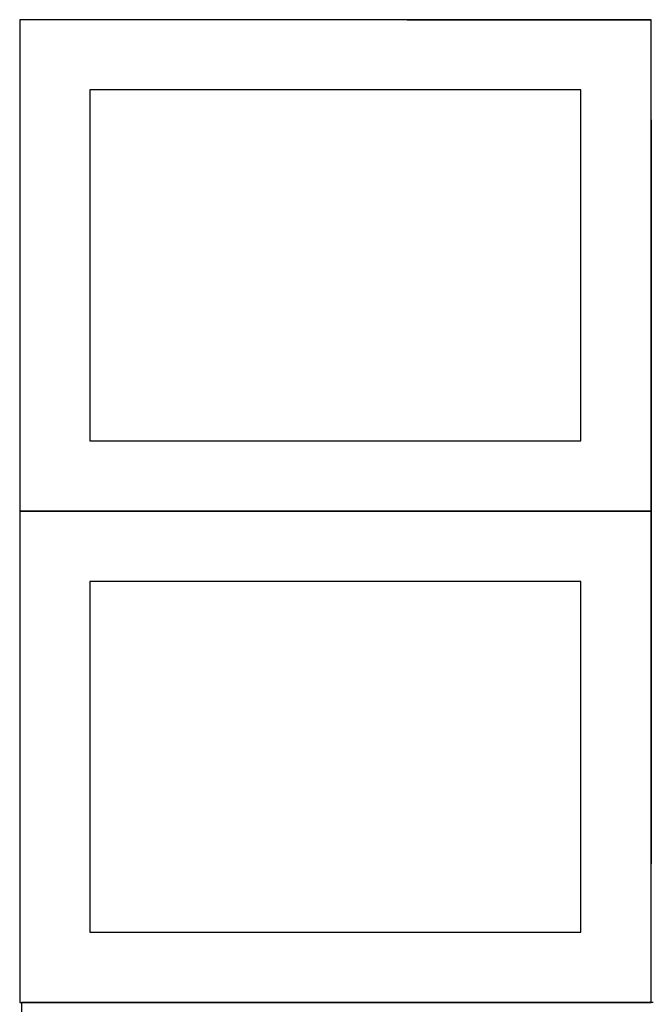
# Model space of a CAD drawing. Header units: millimetres. Extents: x 7 to 1493, y 8 to 2993.
# Tile 4 of 16: x 7 to 457, y 1410 to 2112. Entities that reach past the tile are written whole.
import ezdxf

# ---------------------------------------------------------------- set-up
doc = ezdxf.new("R2010")
doc.units = ezdxf.units.MM
doc.layers.add('COMMON', color=5, linetype='CONTINUOUS', true_color=0x0000ff)
doc.layers.add('CUT', color=7, linetype='CONTINUOUS', true_color=0x000000)

msp = doc.modelspace()

# ---------------------------------------------------------------- linework, layer by layer
at = {"layer": 'COMMON'}
for p, q in [((282.638484, 2111.599046), (456.565822, 2111.599046)), ((456.665822, 2040.28085), (456.665822, 1761.499046)), ((6.565822, 1761.399045), (456.565822, 1761.399045)), ((456.665822, 1761.299045), (456.665822, 1690.28085)), ((456.665822, 1690.080849), (456.665822, 1510.080849)), ((456.565822, 1411.199045), (7.936042, 1411.199045))]:
    msp.add_line(p, q, dxfattribs=at)
at = {"layer": 'CUT'}
for p, q in [((456.565822, 2111.499046), (6.565822, 2111.499046)), ((6.565822, 2111.499046), (6.565822, 1761.499046)), ((456.565822, 1761.499046), (456.565822, 2111.499046)), ((406.565822, 2061.499046), (56.565822, 2061.499046)), ((56.565822, 2061.499046), (56.565822, 1811.499046)), ((406.565822, 1811.499046), (406.565822, 2061.499046)), ((56.565822, 1811.499046), (406.565822, 1811.499046)), ((6.565822, 1761.499046), (456.565822, 1761.499046)), ((456.565822, 1761.299045), (6.565822, 1761.299045)), ((6.565822, 1761.299045), (6.565822, 1411.299045)), ((456.565822, 1411.299045), (456.565822, 1761.299045)), ((406.565822, 1711.299045), (56.565822, 1711.299045)), ((56.565822, 1711.299045), (56.565822, 1461.299045)), ((406.565822, 1461.299045), (406.565822, 1711.299045)), ((56.565822, 1461.299045), (406.565822, 1461.299045)), ((6.565822, 1411.299045), (456.565822, 1411.299045)), ((457.936042, 1411.099044), (7.936042, 1411.099044)), ((7.936042, 1411.099044), (7.936042, 1061.099044))]:
    msp.add_line(p, q, dxfattribs=at)

doc.saveas('drawing.dxf')
